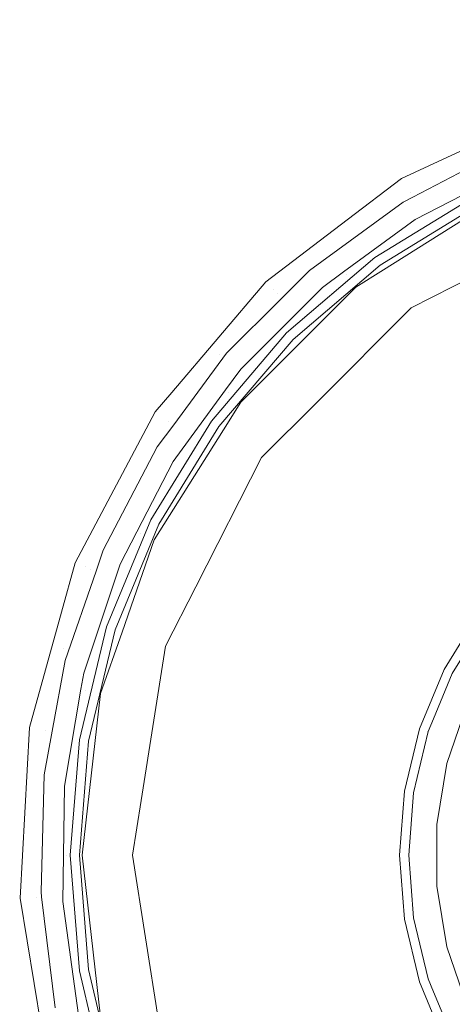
# Model space of a CAD drawing. Header units: millimetres. Extents: x -608 to 205, y -413 to 558.
# Tile 19 of 37: x -438 to -417, y 381 to 428. Entities that reach past the tile are written whole.
import ezdxf

# ---------------------------------------------------------------- set-up
doc = ezdxf.new("R2010")
doc.units = ezdxf.units.MM
doc.header["$LTSCALE"] = 25.4
doc.layers.add('None', color=7, linetype='Continuous', lineweight=5)

# ---------------------------------------------------------------- blocks, each defined once
blk = doc.blocks.new('Group-2-1')
at = {"layer": 'None', "color": 7, "linetype": 'Continuous', "lineweight": 5}
for points, invisible_edges in [([(-437.631, 558.025, 150), (-399.803, 553.763, 150), (-363.871, 541.19, 150), (-437.631, 388.025, 150)], 12), ([(-363.871, 541.19, 156), (-399.803, 553.763, 156), (-437.631, 558.025, 156), (-437.631, 388.025, 156)], 12), ([(-363.871, 541.19, 150), (-331.638, 520.937, 150), (-304.72, 494.018, 150), (-437.631, 388.025, 150)], 12), ([(-304.72, 494.018, 156), (-331.638, 520.937, 156), (-363.871, 541.19, 156), (-437.631, 388.025, 156)], 12), ([(-304.72, 494.018, 150), (-284.467, 461.785, 150), (-271.894, 425.854, 150), (-437.631, 388.025, 150)], 12), ([(-437.631, 388.025, 156), (-271.894, 425.854, 156), (-284.467, 461.785, 156), (-304.72, 494.018, 156)], 9), ([(-271.894, 425.854, 150), (-267.631, 388.025, 150), (-271.894, 350.197, 150), (-437.631, 388.025, 150)], 12), ([(-271.894, 350.197, 156), (-267.631, 388.025, 156), (-271.894, 425.854, 156), (-437.631, 388.025, 156)], 12), ([(-437.631, 388.025, 150), (-271.894, 350.197, 150), (-284.467, 314.265, 150), (-304.72, 282.032, 150)], 9), ([(-304.72, 282.032, 150), (-331.638, 255.114, 150), (-363.871, 234.86, 150), (-437.631, 388.025, 150)], 12), ([(-363.871, 234.86, 150), (-399.803, 222.287, 150), (-437.631, 218.025, 150), (-437.631, 388.025, 150)], 12), ([(-437.631, 218.025, 156), (-399.803, 222.287, 156), (-363.871, 234.86, 156), (-437.631, 388.025, 156)], 12), ([(-363.871, 234.86, 156), (-331.638, 255.114, 156), (-304.72, 282.032, 156), (-437.631, 388.025, 156)], 12), ([(-304.72, 282.032, 156), (-284.467, 314.265, 156), (-271.894, 350.197, 156), (-437.631, 388.025, 156)], 12)]:
    blk.add_3dface(points, dxfattribs=dict(at, invisible_edges=invisible_edges))
blk = doc.blocks.new('Group-8-1')
at = {"layer": 'None', "color": 7, "linetype": 'Continuous', "lineweight": 5}
for points, invisible_edges in [([(-416.081, 419.231, 242.496), (-419.489, 420.115, 293.953), (-412.139, 423.515, 293.953)], 9), ([(-419.489, 420.115, 293.953), (-419.482, 420.104, 294.168), (-412.135, 423.503, 294.168), (-412.139, 423.515, 293.953)], 7), ([(-419.434, 420.025, 294.449), (-412.105, 423.416, 294.449), (-412.135, 423.503, 294.168), (-419.482, 420.104, 294.168)], 15), ([(-419.347, 419.879, 294.69), (-412.051, 423.254, 294.69), (-412.105, 423.416, 294.449), (-419.434, 420.025, 294.449)], 15), ([(-419.226, 419.679, 294.872), (-411.976, 423.033, 294.872), (-412.051, 423.254, 294.69), (-419.347, 419.879, 294.69)], 15), ([(-419.084, 419.443, 294.977), (-411.888, 422.772, 294.977), (-411.976, 423.033, 294.872), (-419.226, 419.679, 294.872)], 15), ([(-414.498, 421.547, 295), (-411.888, 422.772, 294.977), (-419.084, 419.443, 294.977)], 11), ([(-419.084, 419.443, 294.977), (-418.96, 419.233, 295), (-414.498, 421.547, 295)], 9), ([(-414.498, 421.547, 295), (-418.96, 419.233, 295), (-418.856, 418.165, 295), (-415.522, 419.887, 295)], 10), ([(-422.066, 418.156, 293.953), (-425.936, 415.214, 293.953), (-425.927, 415.205, 294.168), (-419.482, 420.104, 294.168)], 14), ([(-425.863, 415.138, 294.449), (-419.434, 420.025, 294.449), (-419.482, 420.104, 294.168), (-425.927, 415.205, 294.168)], 15), ([(-425.746, 415.014, 294.69), (-419.347, 419.879, 294.69), (-419.434, 420.025, 294.449), (-425.863, 415.138, 294.449)], 15), ([(-425.586, 414.845, 294.872), (-419.226, 419.679, 294.872), (-419.347, 419.879, 294.69), (-425.746, 415.014, 294.69)], 15), ([(-425.396, 414.644, 294.977), (-419.084, 419.443, 294.977), (-419.226, 419.679, 294.872), (-425.586, 414.845, 294.872)], 15), ([(-422.124, 415.541, 294.967), (-415.451, 419.734, 294.967), (-418.856, 418.165, 295)], 11), ([(-421.935, 415.304, 294.829), (-415.319, 419.461, 294.829), (-415.451, 419.734, 294.967), (-422.124, 415.541, 294.967)], 15), ([(-420.767, 416.36, 242.496), (-422.066, 418.156, 293.953), (-419.489, 420.115, 293.953)], 9), ([(-419.482, 420.104, 294.168), (-419.489, 420.115, 293.953), (-422.066, 418.156, 293.953)], 9), ([(-419.489, 420.115, 293.953), (-416.081, 419.231, 242.496), (-420.767, 416.36, 242.496)], 9), ([(-415.451, 419.734, 294.967), (-415.522, 419.887, 295), (-418.856, 418.165, 295)], 9), ([(-419.084, 419.443, 294.977), (-425.396, 414.644, 294.977), (-423.859, 415.743, 295)], 11), ([(-423.859, 415.743, 295), (-419.417, 418.995, 295), (-419.084, 419.443, 294.977)], 10), ([(-421.784, 415.115, 294.598), (-415.215, 419.243, 294.598), (-415.319, 419.461, 294.829), (-421.935, 415.304, 294.829)], 15), ([(-421.689, 414.996, 294.301), (-415.149, 419.106, 294.301), (-415.215, 419.243, 294.598), (-421.784, 415.115, 294.598)], 15), ([(-416.081, 419.231, 242.496), (-416.053, 419.177, 242.196), (-420.731, 416.31, 242.196), (-420.767, 416.36, 242.496)], 7), ([(-419.417, 418.995, 295), (-418.96, 419.233, 295), (-419.084, 419.443, 294.977)], 10), ([(-418.96, 419.233, 295), (-419.417, 418.995, 295), (-418.856, 418.165, 295)], 10), ([(-422.242, 415.685, 295), (-418.856, 418.165, 295), (-419.417, 418.995, 295), (-423.859, 415.743, 295)], 10), ([(-420.357, 415.78, 294.047), (-415.129, 419.065, 294.047), (-415.149, 419.106, 294.301), (-421.689, 414.996, 294.301)], 14), ([(-416.053, 419.177, 242.196), (-415.986, 419.044, 241.929), (-420.644, 416.19, 241.929), (-420.731, 416.31, 242.196)], 15), ([(-415.986, 419.044, 241.929), (-415.885, 418.846, 241.719), (-420.513, 416.01, 241.719), (-420.644, 416.19, 241.929)], 13), ([(-408.991, 405.316, 231.279), (-411.587, 403.725, 231.279), (-420.513, 416.01, 241.719), (-415.885, 418.846, 241.719)], 10), ([(-415.271, 415.89, 243.629), (-415.129, 419.065, 294.047), (-420.357, 415.78, 294.047)], 9), ([(-425.936, 415.214, 293.953), (-422.066, 418.156, 293.953), (-420.767, 416.36, 242.496)], 10), ([(-418.856, 418.165, 295), (-422.242, 415.685, 295), (-422.124, 415.541, 294.967)], 10), ([(-420.767, 416.36, 242.496), (-424.946, 412.79, 242.496), (-425.936, 415.214, 293.953)], 10), ([(-420.767, 416.36, 242.496), (-420.731, 416.31, 242.196), (-424.903, 412.747, 242.196), (-424.946, 412.79, 242.496)], 7), ([(-420.731, 416.31, 242.196), (-420.644, 416.19, 241.929), (-424.798, 412.642, 241.929), (-424.903, 412.747, 242.196)], 15), ([(-420.644, 416.19, 241.929), (-420.513, 416.01, 241.719), (-424.64, 412.485, 241.719), (-424.798, 412.642, 241.929)], 13), ([(-424.64, 412.485, 241.719), (-420.513, 416.01, 241.719), (-411.587, 403.725, 231.279), (-413.903, 401.747, 231.279)], 10), ([(-427.697, 409.969, 294.967), (-422.124, 415.541, 294.967), (-423.249, 414.947, 295), (-427.119, 411.074, 295)], 11), ([(-427.459, 409.779, 294.829), (-421.935, 415.304, 294.829), (-422.124, 415.541, 294.967), (-427.697, 409.969, 294.967)], 15), ([(-425.396, 414.644, 294.977), (-425.184, 414.424, 295), (-423.859, 415.743, 295)], 9), ([(-423.249, 414.947, 295), (-423.859, 415.743, 295), (-425.184, 414.424, 295)], 9), ([(-423.859, 415.743, 295), (-423.249, 414.947, 295), (-422.242, 415.685, 295)], 9), ([(-422.124, 415.541, 294.967), (-422.242, 415.685, 295), (-423.249, 414.947, 295)], 9), ([(-421.689, 414.996, 294.301), (-421.661, 414.961, 294.047), (-420.357, 415.78, 294.047)], 9), ([(-419.033, 413.973, 243.629), (-420.357, 415.78, 294.047), (-421.661, 414.961, 294.047)], 9), ([(-420.357, 415.78, 294.047), (-419.033, 413.973, 243.629), (-415.271, 415.89, 243.629)], 9), ([(-408.608, 403.597, 233.751), (-415.271, 415.89, 243.629), (-419.033, 413.973, 243.629)], 9), ([(-431.167, 409.035, 294.168), (-425.927, 415.205, 294.168), (-425.936, 415.214, 293.953), (-430.394, 409.966, 293.953)], 11), ([(-431.091, 408.983, 294.449), (-425.863, 415.138, 294.449), (-425.927, 415.205, 294.168), (-431.167, 409.035, 294.168)], 15), ([(-430.95, 408.887, 294.69), (-425.746, 415.014, 294.69), (-425.863, 415.138, 294.449), (-431.091, 408.983, 294.449)], 15), ([(-430.757, 408.757, 294.872), (-425.586, 414.845, 294.872), (-425.746, 415.014, 294.69), (-430.95, 408.887, 294.69)], 15), ([(-430.394, 409.966, 293.953), (-425.936, 415.214, 293.953), (-424.946, 412.79, 242.496)], 10), ([(-427.271, 409.629, 294.598), (-421.784, 415.115, 294.598), (-421.935, 415.304, 294.829), (-427.459, 409.779, 294.829)], 15), ([(-427.152, 409.534, 294.301), (-421.689, 414.996, 294.301), (-421.784, 415.115, 294.598), (-427.271, 409.629, 294.598)], 15), ([(-421.661, 414.961, 294.047), (-421.689, 414.996, 294.301), (-427.152, 409.534, 294.301), (-427.116, 409.505, 294.047)], 7), ([(-425.586, 414.845, 294.872), (-430.757, 408.757, 294.872), (-428.126, 411.762, 294.977)], 11), ([(-428.126, 411.762, 294.977), (-425.396, 414.644, 294.977), (-425.586, 414.845, 294.872)], 11), ([(-425.396, 414.644, 294.977), (-428.126, 411.762, 294.977), (-427.793, 411.825, 295)], 11), ([(-425.184, 414.424, 295), (-427.793, 411.825, 295), (-427.119, 411.074, 295), (-423.249, 414.947, 295)], 10), ([(-427.793, 411.825, 295), (-425.184, 414.424, 295), (-425.396, 414.644, 294.977)], 10), ([(-421.661, 414.961, 294.047), (-427.116, 409.505, 294.047), (-423.518, 409.488, 243.629), (-419.033, 413.973, 243.629)], 10), ([(-411.056, 401.998, 233.751), (-419.033, 413.973, 243.629), (-423.518, 409.488, 243.629)], 9), ([(-419.033, 413.973, 243.629), (-411.056, 401.998, 233.751), (-408.608, 403.597, 233.751)], 9), ([(-424.946, 412.79, 242.496), (-428.515, 408.611, 242.496), (-430.394, 409.966, 293.953)], 10), ([(-424.946, 412.79, 242.496), (-424.903, 412.747, 242.196), (-428.466, 408.576, 242.196), (-428.515, 408.611, 242.496)], 7), ([(-424.903, 412.747, 242.196), (-424.798, 412.642, 241.929), (-428.346, 408.488, 241.929), (-428.466, 408.576, 242.196)], 15), ([(-424.798, 412.642, 241.929), (-424.64, 412.485, 241.719), (-428.166, 408.357, 241.719), (-428.346, 408.488, 241.929)], 13), ([(-413.903, 401.747, 231.279), (-415.88, 399.432, 231.279), (-428.166, 408.357, 241.719), (-424.64, 412.485, 241.719)], 10), ([(-430.757, 408.757, 294.872), (-430.529, 408.602, 294.977), (-428.126, 411.762, 294.977)], 11), ([(-428.126, 411.762, 294.977), (-430.529, 408.602, 294.977), (-430.295, 408.44, 295)], 11), ([(-427.793, 411.825, 295), (-430.295, 408.44, 295), (-430.326, 406.692, 295), (-427.841, 410.087, 295)], 10), ([(-430.295, 408.44, 295), (-427.793, 411.825, 295), (-428.126, 411.762, 294.977)], 10), ([(-427.841, 410.087, 295), (-427.119, 411.074, 295), (-427.793, 411.825, 295)], 10), ([(-427.119, 411.074, 295), (-427.841, 410.087, 295), (-427.697, 409.969, 294.967)], 10), ([(-430.326, 406.692, 295), (-431.89, 403.295, 294.967), (-427.697, 409.969, 294.967)], 11), ([(-431.616, 403.164, 294.829), (-427.459, 409.779, 294.829), (-427.697, 409.969, 294.967), (-431.89, 403.295, 294.967)], 15), ([(-431.178, 409.042, 293.953), (-430.394, 409.966, 293.953), (-428.515, 408.611, 242.496)], 10), ([(-430.394, 409.966, 293.953), (-431.178, 409.042, 293.953), (-431.167, 409.035, 294.168)], 10), ([(-427.697, 409.969, 294.967), (-427.841, 410.087, 295), (-430.326, 406.692, 295)], 9), ([(-431.399, 403.059, 294.598), (-427.271, 409.629, 294.598), (-427.459, 409.779, 294.829), (-431.616, 403.164, 294.829)], 15), ([(-431.262, 402.993, 294.301), (-427.152, 409.534, 294.301), (-427.271, 409.629, 294.598), (-431.399, 403.059, 294.598)], 15), ([(-427.152, 409.534, 294.301), (-431.262, 402.993, 294.301), (-431.221, 402.973, 294.047), (-427.935, 408.202, 294.047)], 11), ([(-427.935, 408.202, 294.047), (-427.116, 409.505, 294.047), (-427.152, 409.534, 294.301)], 10), ([(-427.116, 409.505, 294.047), (-427.935, 408.202, 294.047), (-426.129, 406.878, 243.629)], 10), ([(-426.129, 406.878, 243.629), (-423.518, 409.488, 243.629), (-427.116, 409.505, 294.047)], 10), ([(-413.208, 400.017, 233.751), (-423.518, 409.488, 243.629), (-426.129, 406.878, 243.629)], 9), ([(-423.518, 409.488, 243.629), (-413.208, 400.017, 233.751), (-411.056, 401.998, 233.751)], 9), ([(-431.387, 403.925, 242.496), (-434.972, 401.887, 293.953), (-431.178, 409.042, 293.953)], 9), ([(-434.972, 401.887, 293.953), (-434.959, 401.882, 294.168), (-431.167, 409.035, 294.168), (-431.178, 409.042, 293.953)], 7), ([(-434.874, 401.848, 294.449), (-431.091, 408.983, 294.449), (-431.167, 409.035, 294.168), (-434.959, 401.882, 294.168)], 15), ([(-434.716, 401.785, 294.69), (-430.95, 408.887, 294.69), (-431.091, 408.983, 294.449), (-434.874, 401.848, 294.449)], 15), ([(-431.178, 409.042, 293.953), (-428.515, 408.611, 242.496), (-431.387, 403.925, 242.496)], 9), ([(-434.499, 401.699, 294.872), (-430.757, 408.757, 294.872), (-430.95, 408.887, 294.69), (-434.716, 401.785, 294.69)], 15), ([(-434.242, 401.597, 294.977), (-430.529, 408.602, 294.977), (-430.757, 408.757, 294.872), (-434.499, 401.699, 294.872)], 15), ([(-431.076, 407.383, 295), (-430.529, 408.602, 294.977), (-434.242, 401.597, 294.977)], 11), ([(-428.515, 408.611, 242.496), (-428.466, 408.576, 242.196), (-431.333, 403.898, 242.196), (-431.387, 403.925, 242.496)], 7), ([(-428.466, 408.576, 242.196), (-428.346, 408.488, 241.929), (-431.2, 403.83, 241.929), (-431.333, 403.898, 242.196)], 15), ([(-428.346, 408.488, 241.929), (-428.166, 408.357, 241.719), (-431.002, 403.729, 241.719), (-431.2, 403.83, 241.929)], 13), ([(-431.076, 407.383, 295), (-430.295, 408.44, 295), (-430.529, 408.602, 294.977)], 10), ([(-426.129, 406.878, 243.629), (-427.935, 408.202, 294.047), (-431.221, 402.973, 294.047)], 9), ([(-430.295, 408.44, 295), (-431.076, 407.383, 295), (-430.326, 406.692, 295)], 10), ([(-431.002, 403.729, 241.719), (-428.166, 408.357, 241.719), (-415.88, 399.432, 231.279), (-417.472, 396.835, 231.279)], 10), ([(-434.242, 401.597, 294.977), (-433.637, 402.498, 295), (-431.076, 407.383, 295)], 9), ([(-432.041, 403.366, 295), (-430.326, 406.692, 295), (-431.076, 407.383, 295), (-433.637, 402.498, 295)], 10), ([(-430.326, 406.692, 295), (-432.041, 403.366, 295), (-431.89, 403.295, 294.967)], 10), ([(-431.221, 402.973, 294.047), (-429.249, 400.754, 243.629), (-426.129, 406.878, 243.629)], 9), ([(-415.004, 397.71, 233.751), (-426.129, 406.878, 243.629), (-429.249, 400.754, 243.629)], 9), ([(-426.129, 406.878, 243.629), (-415.004, 397.71, 233.751), (-413.208, 400.017, 233.751)], 9), ([(-434.972, 401.887, 293.953), (-431.387, 403.925, 242.496), (-433.49, 398.848, 242.496)], 9), ([(-431.387, 403.925, 242.496), (-431.333, 403.898, 242.196), (-433.432, 398.829, 242.196), (-433.49, 398.848, 242.496)], 7), ([(-431.333, 403.898, 242.196), (-431.2, 403.83, 241.929), (-433.291, 398.783, 241.929), (-433.432, 398.829, 242.196)], 15), ([(-431.2, 403.83, 241.929), (-431.002, 403.729, 241.719), (-433.079, 398.714, 241.719), (-433.291, 398.783, 241.929)], 13), ([(-433.637, 402.498, 295), (-432.831, 401.834, 295), (-432.041, 403.366, 295)], 9), ([(-417.472, 396.835, 231.279), (-418.637, 394.022, 231.279), (-433.079, 398.714, 241.719), (-431.002, 403.729, 241.719)], 10), ([(-431.89, 403.295, 294.967), (-432.041, 403.366, 295), (-432.831, 401.834, 295)], 9), ([(-434.493, 395.857, 294.967), (-431.89, 403.295, 294.967), (-432.831, 401.834, 295)], 11), ([(-434.197, 395.789, 294.829), (-431.616, 403.164, 294.829), (-431.89, 403.295, 294.967), (-434.493, 395.857, 294.967)], 15), ([(-433.961, 395.735, 294.598), (-431.399, 403.059, 294.598), (-431.616, 403.164, 294.829), (-434.197, 395.789, 294.829)], 15), ([(-433.813, 395.702, 294.301), (-431.262, 402.993, 294.301), (-431.399, 403.059, 294.598), (-433.961, 395.735, 294.598)], 15), ([(-432.75, 398.603, 294.047), (-431.221, 402.973, 294.047), (-431.262, 402.993, 294.301), (-433.813, 395.702, 294.301)], 14), ([(-429.249, 400.754, 243.629), (-431.221, 402.973, 294.047), (-432.75, 398.603, 294.047)], 9), ([(-434.242, 401.597, 294.977), (-433.983, 401.496, 295), (-433.637, 402.498, 295)], 9), ([(-432.831, 401.834, 295), (-433.637, 402.498, 295), (-433.983, 401.496, 295)], 9), ([(-435.621, 399.549, 293.953), (-437.138, 394.084, 293.953), (-437.125, 394.082, 294.168), (-434.959, 401.882, 294.168)], 14), ([(-437.034, 394.067, 294.449), (-434.874, 401.848, 294.449), (-434.959, 401.882, 294.168), (-437.125, 394.082, 294.168)], 15), ([(-436.866, 394.039, 294.69), (-434.716, 401.785, 294.69), (-434.874, 401.848, 294.449), (-437.034, 394.067, 294.449)], 15), ([(-436.636, 394.002, 294.872), (-434.499, 401.699, 294.872), (-434.716, 401.785, 294.69), (-436.866, 394.039, 294.69)], 15), ([(-434.499, 401.699, 294.872), (-436.636, 394.002, 294.872), (-435.51, 397.834, 294.977)], 11), ([(-433.49, 398.848, 242.496), (-435.621, 399.549, 293.953), (-434.972, 401.887, 293.953)], 9), ([(-434.959, 401.882, 294.168), (-434.972, 401.887, 293.953), (-435.621, 399.549, 293.953)], 9), ([(-435.51, 397.834, 294.977), (-434.242, 401.597, 294.977), (-434.499, 401.699, 294.872)], 11), ([(-433.983, 401.496, 295), (-434.242, 401.597, 294.977), (-435.51, 397.834, 294.977)], 11), ([(-435.51, 397.834, 294.977), (-435.451, 397.253, 295), (-433.983, 401.496, 295)], 9), ([(-433.983, 401.496, 295), (-435.451, 397.253, 295), (-434.568, 396.667, 295), (-432.831, 401.834, 295)], 10), ([(-432.831, 401.834, 295), (-434.568, 396.667, 295), (-434.493, 395.857, 294.967)], 10), ([(-432.75, 398.603, 294.047), (-430.684, 397.936, 243.629), (-429.249, 400.754, 243.629)], 9), ([(-416.396, 395.138, 233.751), (-429.249, 400.754, 243.629), (-430.684, 397.936, 243.629)], 9), ([(-429.249, 400.754, 243.629), (-416.396, 395.138, 233.751), (-415.004, 397.71, 233.751)], 9), ([(-437.138, 394.084, 293.953), (-435.621, 399.549, 293.953), (-433.49, 398.848, 242.496)], 10), ([(-417.274, 396.735, 231.071), (-417.472, 396.835, 231.279), (-415.88, 399.432, 231.279), (-415.701, 399.302, 231.071)], 13), ([(-417.142, 396.667, 230.806), (-417.274, 396.735, 231.071), (-415.701, 399.302, 231.071), (-415.581, 399.214, 230.806)], 15), ([(-417.087, 396.639, 230.508), (-417.142, 396.667, 230.806), (-415.581, 399.214, 230.806), (-415.531, 399.178, 230.508)], 7), ([(-433.49, 398.848, 242.496), (-434.773, 393.504, 242.496), (-437.138, 394.084, 293.953)], 10), ([(-433.49, 398.848, 242.496), (-433.432, 398.829, 242.196), (-434.713, 393.495, 242.196), (-434.773, 393.504, 242.496)], 7), ([(-433.432, 398.829, 242.196), (-433.291, 398.783, 241.929), (-434.566, 393.471, 241.929), (-434.713, 393.495, 242.196)], 15), ([(-433.291, 398.783, 241.929), (-433.079, 398.714, 241.719), (-434.346, 393.436, 241.719), (-434.566, 393.471, 241.929)], 13), ([(-434.346, 393.436, 241.719), (-433.079, 398.714, 241.719), (-418.637, 394.022, 231.279), (-419.348, 391.061, 231.279)], 10), ([(-433.813, 395.702, 294.301), (-433.769, 395.691, 294.047), (-432.75, 398.603, 294.047)], 9), ([(-430.684, 397.936, 243.629), (-432.75, 398.603, 294.047), (-433.769, 395.691, 294.047)], 9), ([(-436.636, 394.002, 294.872), (-436.364, 393.957, 294.977), (-435.51, 397.834, 294.977)], 11), ([(-435.451, 397.253, 295), (-435.51, 397.834, 294.977), (-436.364, 393.957, 294.977)], 11), ([(-431.842, 390.626, 243.629), (-430.684, 397.936, 243.629), (-433.769, 395.691, 294.047)], 10), ([(-417.345, 392.372, 233.751), (-430.684, 397.936, 243.629), (-431.842, 390.626, 243.629)], 9), ([(-430.684, 397.936, 243.629), (-417.345, 392.372, 233.751), (-416.396, 395.138, 233.751)], 9), ([(-436.364, 393.957, 294.977), (-436.06, 393.906, 295), (-435.451, 397.253, 295)], 9), ([(-434.698, 395.906, 295), (-435.451, 397.253, 295), (-436.06, 393.906, 295)], 9), ([(-434.698, 395.906, 295), (-434.568, 396.667, 295), (-435.451, 397.253, 295)], 10), ([(-418.426, 393.954, 231.071), (-418.637, 394.022, 231.279), (-417.472, 396.835, 231.279), (-417.274, 396.735, 231.071)], 13), ([(-434.568, 396.667, 295), (-434.698, 395.906, 295), (-434.493, 395.857, 294.967)], 10), ([(-418.285, 393.908, 230.806), (-418.426, 393.954, 231.071), (-417.274, 396.735, 231.071), (-417.142, 396.667, 230.806)], 15), ([(-418.285, 393.908, 230.806), (-417.142, 396.667, 230.806), (-417.087, 396.639, 230.508), (-417.973, 394.499, 230.508)], 11), ([(-414.109, 393.095, 156.947), (-417.973, 394.499, 230.508), (-417.087, 396.639, 230.508)], 9), ([(-436.06, 393.906, 295), (-436.438, 391.832, 295), (-435.483, 391.302, 295), (-434.698, 395.906, 295)], 10), ([(-434.493, 395.857, 294.967), (-434.698, 395.906, 295), (-435.483, 391.302, 295)], 9), ([(-435.483, 391.302, 295), (-435.375, 388.025, 294.967), (-434.493, 395.857, 294.967)], 11), ([(-435.072, 388.025, 294.829), (-434.197, 395.789, 294.829), (-434.493, 395.857, 294.967), (-435.375, 388.025, 294.967)], 15), ([(-434.83, 388.025, 294.598), (-433.961, 395.735, 294.598), (-434.197, 395.789, 294.829), (-435.072, 388.025, 294.829)], 15), ([(-434.678, 388.025, 294.301), (-433.813, 395.702, 294.301), (-433.961, 395.735, 294.598), (-434.83, 388.025, 294.598)], 15), ([(-433.769, 395.691, 294.047), (-433.813, 395.702, 294.301), (-434.678, 388.025, 294.301), (-434.633, 388.025, 294.047)], 7), ([(-433.769, 395.691, 294.047), (-434.633, 388.025, 294.047), (-431.842, 390.626, 243.629)], 10), ([(-415.585, 394.782, 232.918), (-416.396, 395.138, 233.751), (-417.345, 392.372, 233.751), (-416.487, 392.154, 232.918)], 13), ([(-417.973, 394.499, 230.508), (-418.226, 393.888, 230.508), (-418.285, 393.908, 230.806)], 10), ([(-418.226, 393.888, 230.508), (-417.973, 394.499, 230.508), (-414.109, 393.095, 156.947)], 10), ([(-437.563, 385.998, 294.168), (-437.125, 394.082, 294.168), (-437.138, 394.084, 293.953), (-437.467, 388.016, 293.953)], 11), ([(-437.471, 386.003, 294.449), (-437.034, 394.067, 294.449), (-437.125, 394.082, 294.168), (-437.563, 385.998, 294.168)], 15), ([(-437.302, 386.013, 294.69), (-436.866, 394.039, 294.69), (-437.034, 394.067, 294.449), (-437.471, 386.003, 294.449)], 15), ([(-437.467, 388.016, 293.953), (-437.138, 394.084, 293.953), (-434.773, 393.504, 242.496)], 10), ([(-437.069, 386.025, 294.872), (-436.636, 394.002, 294.872), (-436.866, 394.039, 294.69), (-437.302, 386.013, 294.69)], 15), ([(-436.793, 386.04, 294.977), (-436.364, 393.957, 294.977), (-436.636, 394.002, 294.872), (-437.069, 386.025, 294.872)], 15), ([(-419.129, 391.026, 231.071), (-419.348, 391.061, 231.279), (-418.637, 394.022, 231.279), (-418.426, 393.954, 231.071)], 13), ([(-436.438, 391.832, 295), (-436.364, 393.957, 294.977), (-436.793, 386.04, 294.977)], 11), ([(-436.438, 391.832, 295), (-436.06, 393.906, 295), (-436.364, 393.957, 294.977)], 10), ([(-418.982, 391.003, 230.806), (-419.129, 391.026, 231.071), (-418.426, 393.954, 231.071), (-418.285, 393.908, 230.806)], 15), ([(-418.921, 390.993, 230.508), (-418.982, 391.003, 230.806), (-418.285, 393.908, 230.806), (-418.226, 393.888, 230.508)], 7), ([(-415.003, 390.639, 156.947), (-418.921, 390.993, 230.508), (-418.226, 393.888, 230.508)], 9), ([(-418.226, 393.888, 230.508), (-414.109, 393.095, 156.947), (-415.003, 390.639, 156.947)], 9), ([(-434.773, 393.504, 242.496), (-435.204, 388.025, 242.496), (-437.467, 388.016, 293.953)], 10), ([(-434.773, 393.504, 242.496), (-434.713, 393.495, 242.196), (-435.143, 388.025, 242.196), (-435.204, 388.025, 242.496)], 7), ([(-434.713, 393.495, 242.196), (-434.566, 393.471, 241.929), (-434.994, 388.025, 241.929), (-435.143, 388.025, 242.196)], 15), ([(-434.566, 393.471, 241.929), (-434.346, 393.436, 241.719), (-434.772, 388.025, 241.719), (-434.994, 388.025, 241.929)], 13), ([(-419.348, 391.061, 231.279), (-419.587, 388.025, 231.279), (-434.772, 388.025, 241.719), (-434.346, 393.436, 241.719)], 10), ([(-431.842, 390.626, 243.629), (-417.827, 389.487, 233.751), (-417.345, 392.372, 233.751)], 9), ([(-416.487, 392.154, 232.918), (-417.345, 392.372, 233.751), (-417.827, 389.487, 233.751), (-416.944, 389.414, 232.918)], 13), ([(-436.793, 386.04, 294.977), (-436.592, 386.289, 295), (-436.438, 391.832, 295)], 9), ([(-435.532, 388.024, 295), (-435.483, 391.302, 295), (-436.438, 391.832, 295), (-436.592, 386.289, 295)], 10), ([(-435.483, 391.302, 295), (-435.532, 388.024, 295), (-435.375, 388.025, 294.967)], 10), ([(-419.365, 388.025, 231.071), (-419.587, 388.025, 231.279), (-419.348, 391.061, 231.279), (-419.129, 391.026, 231.071)], 13), ([(-419.217, 388.025, 230.806), (-419.365, 388.025, 231.071), (-419.129, 391.026, 231.071), (-418.982, 391.003, 230.806)], 15), ([(-419.155, 388.025, 230.508), (-419.217, 388.025, 230.806), (-418.982, 391.003, 230.806), (-418.921, 390.993, 230.508)], 7), ([(-419.155, 388.025, 230.508), (-418.921, 390.993, 230.508), (-415.003, 390.639, 156.947)], 10), ([(-434.633, 388.025, 294.047), (-432.254, 388.025, 243.629), (-431.842, 390.626, 243.629)], 9), ([(-417.827, 389.487, 233.751), (-431.842, 390.626, 243.629), (-432.254, 388.025, 243.629)], 9), ([(-415.003, 390.639, 156.947), (-415.003, 388.025, 156.947), (-419.155, 388.025, 230.508)], 10), ([(-432.254, 388.025, 243.629), (-417.827, 386.563, 233.751), (-417.827, 389.487, 233.751)], 9), ([(-416.944, 389.414, 232.918), (-417.827, 389.487, 233.751), (-417.827, 386.563, 233.751), (-416.944, 386.636, 232.918)], 13), ([(-435.204, 388.025, 242.496), (-434.773, 382.546, 242.496), (-437.576, 385.998, 293.953)], 10), ([(-437.576, 385.998, 293.953), (-437.467, 388.016, 293.953), (-435.204, 388.025, 242.496)], 10), ([(-437.467, 388.016, 293.953), (-437.576, 385.998, 293.953), (-437.563, 385.998, 294.168)], 10), ([(-436.592, 386.289, 295), (-436.563, 386.054, 295), (-435.565, 385.827, 295), (-435.532, 388.024, 295)], 10), ([(-434.493, 380.194, 294.967), (-435.375, 388.025, 294.967), (-435.565, 385.827, 295)], 11), ([(-435.375, 388.025, 294.967), (-435.532, 388.024, 295), (-435.565, 385.827, 295)], 9), ([(-434.197, 380.261, 294.829), (-435.072, 388.025, 294.829), (-435.375, 388.025, 294.967), (-434.493, 380.194, 294.967)], 15), ([(-435.204, 388.025, 242.496), (-435.143, 388.025, 242.196), (-434.713, 382.556, 242.196), (-434.773, 382.546, 242.496)], 7), ([(-435.143, 388.025, 242.196), (-434.994, 388.025, 241.929), (-434.566, 382.579, 241.929), (-434.713, 382.556, 242.196)], 15), ([(-433.961, 380.315, 294.598), (-434.83, 388.025, 294.598), (-435.072, 388.025, 294.829), (-434.197, 380.261, 294.829)], 15), ([(-434.994, 388.025, 241.929), (-434.772, 388.025, 241.719), (-434.346, 382.614, 241.719), (-434.566, 382.579, 241.929)], 13), ([(-433.813, 380.349, 294.301), (-434.678, 388.025, 294.301), (-434.83, 388.025, 294.598), (-433.961, 380.315, 294.598)], 15), ([(-434.346, 382.614, 241.719), (-434.772, 388.025, 241.719), (-419.587, 388.025, 231.279), (-419.348, 384.989, 231.279)], 10), ([(-434.633, 388.025, 294.047), (-434.678, 388.025, 294.301), (-433.813, 380.349, 294.301), (-433.769, 380.359, 294.047)], 7), ([(-432.254, 388.025, 243.629), (-434.633, 388.025, 294.047), (-433.769, 380.359, 294.047)], 9), ([(-433.769, 380.359, 294.047), (-431.014, 380.193, 243.629), (-432.254, 388.025, 243.629)], 9), ([(-417.827, 386.563, 233.751), (-432.254, 388.025, 243.629), (-431.014, 380.193, 243.629)], 9), ([(-419.129, 385.024, 231.071), (-419.348, 384.989, 231.279), (-419.587, 388.025, 231.279), (-419.365, 388.025, 231.071)], 13), ([(-418.982, 385.047, 230.806), (-419.129, 385.024, 231.071), (-419.365, 388.025, 231.071), (-419.217, 388.025, 230.806)], 15), ([(-418.921, 385.057, 230.508), (-418.982, 385.047, 230.806), (-419.217, 388.025, 230.806), (-419.155, 388.025, 230.508)], 7), ([(-419.155, 388.025, 230.508), (-415.003, 388.025, 156.947), (-415.003, 385.412, 156.947)], 9), ([(-415.003, 385.412, 156.947), (-418.921, 385.057, 230.508), (-419.155, 388.025, 230.508)], 9), ([(-431.014, 380.193, 243.629), (-417.345, 383.679, 233.751), (-417.827, 386.563, 233.751)], 9), ([(-416.944, 386.636, 232.918), (-417.827, 386.563, 233.751), (-417.345, 383.679, 233.751), (-416.487, 383.896, 232.918)], 13), ([(-436.793, 386.04, 294.977), (-436.563, 386.054, 295), (-436.592, 386.289, 295)], 9), ([(-435.916, 380.8, 295), (-436.563, 386.054, 295), (-436.793, 386.04, 294.977)], 10), ([(-436.563, 386.054, 295), (-435.916, 380.8, 295), (-434.819, 380.448, 295), (-435.565, 385.827, 295)], 10), ([(-436.266, 378.006, 293.953), (-437.576, 385.998, 293.953), (-434.773, 382.546, 242.496)], 10), ([(-436.266, 378.006, 293.953), (-436.254, 378.01, 294.168), (-437.563, 385.998, 294.168), (-437.576, 385.998, 293.953)], 7), ([(-436.165, 378.034, 294.449), (-437.471, 386.003, 294.449), (-437.563, 385.998, 294.168), (-436.254, 378.01, 294.168)], 15), ([(-436.001, 378.08, 294.69), (-437.302, 386.013, 294.69), (-437.471, 386.003, 294.449), (-436.165, 378.034, 294.449)], 15), ([(-435.776, 378.142, 294.872), (-437.069, 386.025, 294.872), (-437.302, 386.013, 294.69), (-436.001, 378.08, 294.69)], 15), ([(-435.51, 378.216, 294.977), (-436.793, 386.04, 294.977), (-437.069, 386.025, 294.872), (-435.776, 378.142, 294.872)], 15), ([(-436.793, 386.04, 294.977), (-435.51, 378.216, 294.977), (-435.916, 380.8, 295)], 11), ([(-435.565, 385.827, 295), (-434.819, 380.448, 295), (-434.493, 380.194, 294.967)], 10), ([(-418.226, 382.162, 230.508), (-418.921, 385.057, 230.508), (-415.003, 385.412, 156.947)], 10), ([(-415.003, 385.412, 156.947), (-414.109, 382.956, 156.947), (-418.226, 382.162, 230.508)], 10), ([(-419.348, 384.989, 231.279), (-418.637, 382.028, 231.279), (-433.079, 377.336, 241.719), (-434.346, 382.614, 241.719)], 10), ([(-418.426, 382.097, 231.071), (-418.637, 382.028, 231.279), (-419.348, 384.989, 231.279), (-419.129, 385.024, 231.071)], 13), ([(-418.285, 382.143, 230.806), (-418.426, 382.097, 231.071), (-419.129, 385.024, 231.071), (-418.982, 385.047, 230.806)], 15), ([(-418.226, 382.162, 230.508), (-418.285, 382.143, 230.806), (-418.982, 385.047, 230.806), (-418.921, 385.057, 230.508)], 7), ([(-416.487, 383.896, 232.918), (-417.345, 383.679, 233.751), (-416.396, 380.913, 233.751), (-415.585, 381.268, 232.918)], 13), ([(-416.396, 380.913, 233.751), (-417.345, 383.679, 233.751), (-431.014, 380.193, 243.629)], 10), ([(-414.109, 382.956, 156.947), (-417.973, 381.551, 230.508), (-418.226, 382.162, 230.508)], 9), ([(-417.087, 379.411, 230.508), (-417.973, 381.551, 230.508), (-414.109, 382.956, 156.947)], 10), ([(-434.773, 382.546, 242.496), (-433.49, 377.202, 242.496), (-436.266, 378.006, 293.953)], 10), ([(-434.773, 382.546, 242.496), (-434.713, 382.556, 242.196), (-433.432, 377.221, 242.196), (-433.49, 377.202, 242.496)], 7), ([(-434.713, 382.556, 242.196), (-434.566, 382.579, 241.929), (-433.291, 377.267, 241.929), (-433.432, 377.221, 242.196)], 15), ([(-434.566, 382.579, 241.929), (-434.346, 382.614, 241.719), (-433.079, 377.336, 241.719), (-433.291, 377.267, 241.929)], 13), ([(-431.002, 372.321, 241.719), (-433.079, 377.336, 241.719), (-418.637, 382.028, 231.279), (-417.472, 379.215, 231.279)], 10), ([(-417.274, 379.316, 231.071), (-417.472, 379.215, 231.279), (-418.637, 382.028, 231.279), (-418.426, 382.097, 231.071)], 13), ([(-417.142, 379.383, 230.806), (-417.274, 379.316, 231.071), (-418.426, 382.097, 231.071), (-418.285, 382.143, 230.806)], 15), ([(-418.285, 382.143, 230.806), (-418.226, 382.162, 230.508), (-417.973, 381.551, 230.508)], 9), ([(-417.973, 381.551, 230.508), (-417.087, 379.411, 230.508), (-417.142, 379.383, 230.806), (-418.285, 382.143, 230.806)], 14)]:
    blk.add_3dface(points, dxfattribs=dict(at, invisible_edges=invisible_edges))

msp = doc.modelspace()

# ---------------------------------------------------------------- block references
at = {"layer": 'None', "color": 7}
for name in ['Group-2-1', 'Group-8-1']:
    msp.add_blockref(name, (0, 0), dxfattribs=at)

doc.saveas('drawing.dxf')
